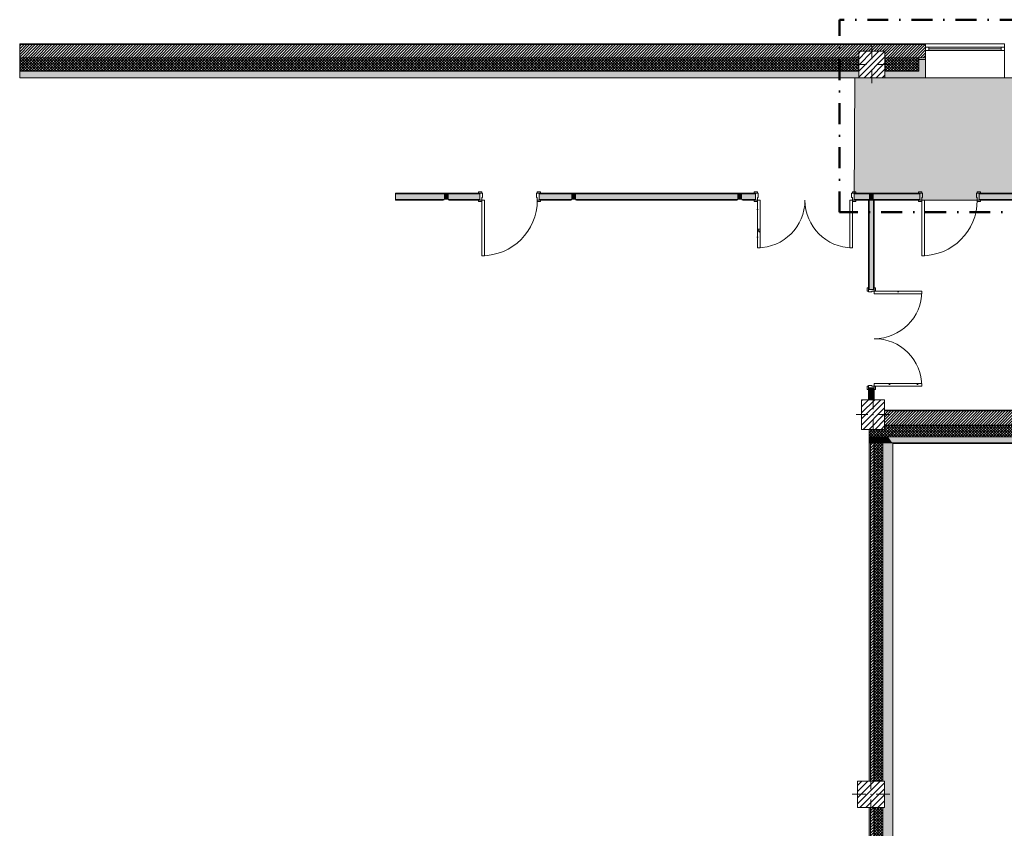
# Model space of a CAD drawing. Header units: millimetres. Extents: x -40968 to 11883, y -18948 to 4746.
# Tile 2 of 29: x -40968 to -25995, y -7551 to 4746. Entities that reach past the tile are written whole.
import ezdxf

# ---------------------------------------------------------------- set-up
doc = ezdxf.new("R2010")
doc.units = ezdxf.units.MM
doc.header["$MEASUREMENT"] = 0
doc.linetypes.add('Punto & Rayas', pattern=[670.277762, 317.5, -176.388889, 0, -176.388874])
doc.linetypes.add('Wipeout_Contour', pattern=[1000, 0, -1000])
for name, color, linetype, lineweight, true_color in [('01_2D_Ambit_Pluma_Nº__242', 7, 'Continuous', 50, 0xfb0013), ('12_FAÇ_Façana_Pluma_Nº__102', 7, 'Continuous', 5, 0xcccccc), ('12_FAÇ_Façana_Pluma_Nº__174', 7, 'Continuous', 13, 0xe4ad2c), ('12_FAÇ_Façana_Pluma_Nº__176', 7, 'Continuous', 15, 0x93a0c6), ('12_FAÇ_Façana_Pluma_Nº__43', 7, 'Continuous', 5, 0xa4a4a6), ('14_PAV_Paviment existent_Pluma_Nº__102', 7, 'Continuous', 5, 0xcccccc), ('Puertas Archicad_Pluma_Nº__3', 7, 'Continuous', 5, 0xa4a4a4), ('Ventanas Archicad_Pluma_Nº__23', 7, 'Continuous', 5, 0xa4a4a6), ('Ventanas Archicad_Pluma_Nº__3', 7, 'Continuous', 5, 0xa4a4a4), ('Ventanas Archicad_Pluma_Nº__43', 7, 'Continuous', 5, 0xa4a4a6)]:
    doc.layers.add(name, color=color, linetype=linetype, lineweight=lineweight, true_color=true_color)
for name, color, linetype in [('10_ESTR_Pilars', 7, 'Continuous'), ('12_FAÇ_Façana', 7, 'Continuous'), ('14_PAV_Paviment existent', 7, 'Continuous'), ('Puertas Archicad', 7, 'Continuous'), ('Ventanas Archicad', 7, 'Continuous')]:
    doc.layers.add(name, color=color, linetype=linetype)
for name, color, linetype, lineweight in [('10_ESTR_Pilars_Pluma_Nº__20', 1, 'Continuous', 5), ('10_ESTR_Pilars_Pluma_Nº__28', 7, 'Continuous', 20), ('10_ESTR_Pilars_Pluma_Nº__42', 8, 'Continuous', 25), ('12_FAÇ_Façana_Pluma_Nº__2', 8, 'Continuous', 5), ('12_FAÇ_Façana_Pluma_Nº__7', 7, 'Continuous', 5), ('14_PAV_Paviment existent_Pluma_Nº__89', 7, 'Continuous', 5), ('Puertas Archicad_Pluma_Nº__1', 7, 'Continuous', 5), ('Puertas Archicad_Pluma_Nº__7', 7, 'Continuous', 5), ('Ventanas Archicad_Pluma_Nº__7', 7, 'Continuous', 5)]:
    doc.layers.add(name, color=color, linetype=linetype, lineweight=lineweight)
pattern_1 = [(45, (0, 0), (-21.213203, 21.213203), [])]
pattern_2 = [(45, (0, 0), (-21.213203, 21.213203), []), (135, (0, 0), (21.213203, 21.213203), [])]
pattern_3 = [(0, (0, 0), (0, 779.4), [48.75, -401.25]), (0, (225, 389.7), (0, 779.4), [48.75, -401.25]), (60, (0, 0), (-675, 389.7), [48.75, -401.25]), (60, (450, 0), (-675, 389.7), [48.75, -401.25]), (120, (48.75, 0), (675, 389.7), [48.75, -401.25]), (120, (498.75, 0), (675, 389.7), [48.75, -401.25]), (0, (0, 75), (0, 150), [0, -150, 0, -225]), (45, (75, 75), (-106.066, 106.066), [0, -112.5, 0, -187.5])]
pattern_4 = [(45, (0, 0), (-45.96194, 45.96194), [])]

# ---------------------------------------------------------------- blocks, each defined once
blk = doc.blocks.new('Forjado_1_1', base_point=(7332, 2000))
at = {"layer": '14_PAV_Paviment existent_Pluma_Nº__102', "linetype": 'Continuous', "lineweight": 0, "true_color": 0x333333}
blk.add_hatch(color=250, dxfattribs=at).paths.add_polyline_path([(7332, 2000), (7332, 3863), (-28268, 3863), (-28277, 2000)])
at = {"layer": '14_PAV_Paviment existent_Pluma_Nº__89', "color": 7, "linetype": 'Continuous', "lineweight": 5, "flags": 128}
blk.add_lwpolyline([(7332, 2000), (-28277, 2000), (-28268, 3863), (7332, 3863)], close=True, dxfattribs=at)
blk = doc.blocks.new('Ventana Vertical Multi-Faja 27_2')
at = {"layer": 'Ventanas Archicad_Pluma_Nº__23', "color": 253, "linetype": 'Continuous', "lineweight": 5, "true_color": 0xa4a4a6}
for p, q in [((-600, 0), (-550, 0)), ((-550, 0), (-550, -50)), ((550, -50), (550, 0)), ((550, 0), (600, 0)), ((-550, -50), (-600, -50)), ((600, -50), (550, -50))]:
    blk.add_line(p, q, dxfattribs=at)
at = {"layer": 'Ventanas Archicad_Pluma_Nº__3', "color": 253, "linetype": 'Continuous', "lineweight": 5, "true_color": 0xa4a4a4}
for p, q in [((-600, 50), (600, 50)), ((-550, 0), (550, 0)), ((-550, -25), (550, -25)), ((550, -50), (-550, -50)), ((-600, -465), (600, -465))]:
    blk.add_line(p, q, dxfattribs=at)
at = {"layer": 'Ventanas Archicad_Pluma_Nº__43', "color": 253, "linetype": 'Continuous', "lineweight": 5, "true_color": 0xa4a4a6}
for p, q in [((-600, -160), (-600, -185)), ((600, -160), (600, -185))]:
    blk.add_line(p, q, dxfattribs=at)
at = {"layer": 'Ventanas Archicad_Pluma_Nº__7', "color": 7, "linetype": 'Continuous', "lineweight": 5}
for p, q in [((-600, 50), (-600, 40)), ((-600, 40), (-600, 0)), ((-600, 0), (-600, -50)), ((-600, 0), (-600, -50)), ((600, 50), (600, 40)), ((600, 40), (600, 0)), ((600, 0), (600, -50)), ((600, 0), (600, -50)), ((-600, -50), (-600, -160)), ((600, -50), (600, -160)), ((-600, -185), (-600, -365)), ((-600, -185), (-600, -365)), ((600, -185), (600, -365)), ((600, -185), (600, -365)), ((-600, -365), (-600, -465)), ((-600, -365), (-600, -465)), ((600, -365), (600, -465)), ((600, -365), (600, -465))]:
    blk.add_line(p, q, dxfattribs=at)
blk = doc.blocks.new('Muro_3_1', base_point=(11883, 4378))
at = {"layer": '12_FAÇ_Façana', "linetype": 'Continuous', "lineweight": 0, "true_color": 0x000000}
h = blk.add_hatch(dxfattribs=at)
h.set_pattern_fill('Yeso_0001', color=18, style=0, pattern_type=2)
h.set_pattern_definition([(0, (0, 0), (0, 75), [0, -75])])
h.paths.add_polyline_path([(-27195, 4168), (-27295, 4168), (-27295, 4143), (-27195, 4143)])
at = {"layer": '12_FAÇ_Façana_Pluma_Nº__102', "linetype": 'Continuous', "lineweight": 0, "true_color": 0xe5e5e5}
for points in [[(-27295, 3963), (-27195, 3863), (-27195, 4143), (-27295, 4143)], [(-28210, 3963), (-40968, 3963), (-40968, 3863), (-28210, 3863)], [(-27810, 3863), (-27195, 3863), (-27295, 3963), (-27810, 3963)]]:
    blk.add_hatch(color=254, dxfattribs=at).paths.add_polyline_path(points)
at = {"layer": '12_FAÇ_Façana_Pluma_Nº__174', "linetype": 'Continuous', "lineweight": 13, "true_color": 0xe4ad2c}
h = blk.add_hatch(dxfattribs=at)
h.set_pattern_fill('SATE_Aislamiento_0001', color=42, style=0, pattern_type=2)
h.set_pattern_definition(pattern_2)
h.paths.add_polyline_path([(-40968, 3963), (-28210, 3963), (-28210, 4168), (-40968, 4168)])
h = blk.add_hatch(dxfattribs=at)
h.set_pattern_fill('SATE_Aislamiento_0001', color=42, style=0, pattern_type=2)
h.set_pattern_definition(pattern_2)
h.paths.add_polyline_path([(-27810, 4168), (-27810, 3963), (-27295, 3963), (-27295, 4143), (-27295, 4168)])
at = {"layer": '12_FAÇ_Façana_Pluma_Nº__176', "linetype": 'Continuous', "lineweight": 0, "true_color": 0x495063}
blk.add_hatch(color=251, dxfattribs=at).paths.add_polyline_path([(-40968, 4378), (-40968, 4368), (-27195, 4368), (-27195, 4378)])
at = {"layer": '12_FAÇ_Façana_Pluma_Nº__2', "linetype": 'Continuous', "lineweight": 5}
h = blk.add_hatch(dxfattribs=at)
h.set_pattern_fill('Ceramic_0001', color=8, style=0, pattern_type=2)
h.set_pattern_definition(pattern_1)
h.paths.add_polyline_path([(-40968, 4168), (-28210, 4168), (-28210, 4268), (-27810, 4268), (-27810, 4168), (-27195, 4168), (-27195, 4368), (-40968, 4368)])
at = {"layer": '12_FAÇ_Façana_Pluma_Nº__43', "color": 253, "linetype": 'Continuous', "lineweight": 5, "true_color": 0xa4a4a6}
for p, q in [((-27295, 4168), (-27195, 4168)), ((-27295, 4143), (-27295, 4168)), ((-27195, 4143), (-27295, 4143)), ((-27195, 4168), (-27195, 4143))]:
    blk.add_line(p, q, dxfattribs=at)
at = {"layer": '12_FAÇ_Façana_Pluma_Nº__7', "color": 7, "linetype": 'Continuous', "lineweight": 5}
for p, q in [((-27195, 4368), (-40968, 4368)), ((-27195, 4378), (-27195, 4368)), ((-27195, 4368), (-27195, 4328)), ((-27195, 4328), (-27195, 4278)), ((-27195, 4278), (-27195, 4168)), ((-28210, 4168), (-40968, 4168)), ((-27295, 4168), (-27810, 4168)), ((-27295, 3963), (-27295, 4143)), ((-27195, 4143), (-27195, 3963)), ((-27195, 4143), (-27195, 3963)), ((-40968, 3963), (-28210, 3963)), ((-27810, 3963), (-27295, 3963)), ((-27195, 3963), (-27195, 3863)), ((-27195, 3963), (-27195, 3863))]:
    blk.add_line(p, q, dxfattribs=at)
at = {"layer": '12_FAÇ_Façana_Pluma_Nº__7', "color": 7, "linetype": 'Continuous', "lineweight": 5, "flags": 128}
for points in [[(-27195, 4378), (-40968, 4378)], [(-40968, 4378), (-40968, 3863)], [(-40968, 3863), (-28210, 3863)], [(-27810, 3863), (-27195, 3863)]]:
    blk.add_lwpolyline(points, dxfattribs=at)
at = {"layer": 'Ventanas Archicad', "color": 253, "linetype": 'Continuous', "lineweight": 5, "true_color": 0xa4a4a6, "zscale": 1000}
blk.add_blockref('Ventana Vertical Multi-Faja 27_2', (-26595, 4328), dxfattribs=at)
blk = doc.blocks.new('Muro_4_1', base_point=(-28051, -1194))
at = {"layer": '12_FAÇ_Façana_Pluma_Nº__102', "linetype": 'Continuous', "lineweight": 0, "true_color": 0xe5e5e5}
for points in [[(-28051, -1599), (-28051, -1689), (-28031, -1689), (-28031, -1599)], [(-28031, -1599), (-28031, -1689), (-27981, -1689), (-27981, -1599)], [(-27981, -1599), (-27981, -1689), (-27841, -1689), (-27841, -1599)], [(-27841, -1599), (-27841, -1689), (-27698, -1689), (-27762, -1599)], [(-27698, -1689), (-25366, -1689), (-25366, -1599), (-27762, -1599)], [(-27691, -1699), (-25366, -1699), (-25366, -1689), (-27691, -1689)]]:
    blk.add_hatch(color=254, dxfattribs=at).paths.add_polyline_path(points)
at = {"layer": '12_FAÇ_Façana_Pluma_Nº__174', "linetype": 'Continuous', "lineweight": 13, "true_color": 0xe4ad2c}
h = blk.add_hatch(dxfattribs=at)
h.set_pattern_fill('SATE_Aislamiento_0001', color=42, style=0, pattern_type=2)
h.set_pattern_definition(pattern_2)
h.paths.add_polyline_path([(-28031, -1484), (-28051, -1484), (-28051, -1599), (-28031, -1599)])
h = blk.add_hatch(dxfattribs=at)
h.set_pattern_fill('SATE_Aislamiento_0001', color=42, style=0, pattern_type=2)
h.set_pattern_definition(pattern_2)
h.paths.add_polyline_path([(-27981, -1484), (-28031, -1484), (-28031, -1599), (-27981, -1599)])
h = blk.add_hatch(dxfattribs=at)
h.set_pattern_fill('SATE_Aislamiento_0001', color=42, style=0, pattern_type=2)
h.set_pattern_definition(pattern_2)
h.paths.add_polyline_path([(-27981, -1599), (-27841, -1599), (-27841, -1489), (-27844, -1484), (-27981, -1484)])
h = blk.add_hatch(dxfattribs=at)
h.set_pattern_fill('SATE_Aislamiento_0001', color=42, style=0, pattern_type=2)
h.set_pattern_definition(pattern_2)
h.paths.add_polyline_path([(-27815, -1484), (-27844, -1484), (-27762, -1599), (-25366, -1599), (-25366, -1419), (-27815, -1419)])
h = blk.add_hatch(dxfattribs=at)
h.set_pattern_fill('SATE_Aislamiento_0001', color=42, style=0, pattern_type=2)
h.set_pattern_definition(pattern_2)
h.paths.add_polyline_path([(-27762, -1599), (-27841, -1489), (-27841, -1599)])
at = {"layer": '12_FAÇ_Façana_Pluma_Nº__176', "linetype": 'Continuous', "lineweight": 0, "true_color": 0x495063}
blk.add_hatch(color=251, dxfattribs=at).paths.add_polyline_path([(-25366, -1194), (-27815, -1194), (-27815, -1204), (-25366, -1204)])
at = {"layer": '12_FAÇ_Façana_Pluma_Nº__2', "linetype": 'Continuous', "lineweight": 5}
h = blk.add_hatch(dxfattribs=at)
h.set_pattern_fill('Ceramic_0001', color=8, style=0, pattern_type=2)
h.set_pattern_definition(pattern_1)
h.paths.add_polyline_path([(-27815, -1419), (-25366, -1419), (-25366, -1204), (-27815, -1204)])
at = {"layer": '12_FAÇ_Façana_Pluma_Nº__7', "color": 7, "linetype": 'Continuous', "lineweight": 5}
for p, q in [((-25366, -1204), (-27815, -1204)), ((-27815, -1419), (-25366, -1419)), ((-28031, -1599), (-28051, -1599)), ((-27981, -1599), (-28031, -1599)), ((-27841, -1599), (-27981, -1599)), ((-27762, -1599), (-27841, -1599)), ((-27762, -1599), (-25366, -1599)), ((-28031, -1689), (-28051, -1689)), ((-27981, -1689), (-28031, -1689)), ((-27841, -1689), (-27981, -1689)), ((-27698, -1689), (-27841, -1689)), ((-27698, -1689), (-25366, -1689))]:
    blk.add_line(p, q, dxfattribs=at)
at = {"layer": '12_FAÇ_Façana_Pluma_Nº__7', "color": 7, "linetype": 'Continuous', "lineweight": 5, "flags": 128}
for points in [[(-25366, -1194), (-27815, -1194)], [(-25366, -1204), (-25366, -1194)], [(-25366, -1419), (-25366, -1204)], [(-28051, -1484), (-28051, -1599)], [(-25366, -1599), (-25366, -1419)], [(-28051, -1599), (-28051, -1689)], [(-25366, -1689), (-25366, -1599)], [(-27691, -1699), (-25366, -1699)], [(-25366, -1699), (-25366, -1689)]]:
    blk.add_lwpolyline(points, dxfattribs=at)
blk = doc.blocks.new('Muro_36_1', base_point=(-28051, -9965))
at = {"layer": '12_FAÇ_Façana_Pluma_Nº__102', "linetype": 'Continuous', "lineweight": 0, "true_color": 0xe5e5e5}
for points in [[(-27841, -1699), (-27691, -1699), (-27698, -1689), (-27841, -1689)], [(-27691, -1699), (-27841, -1699), (-27841, -6834), (-27818, -6834), (-27818, -7234), (-27841, -7234), (-27841, -9965), (-27691, -9965)], [(-27698, -1689), (-27691, -1699), (-27691, -1689)]]:
    blk.add_hatch(color=254, dxfattribs=at).paths.add_polyline_path(points)
at = {"layer": '12_FAÇ_Façana_Pluma_Nº__174', "linetype": 'Continuous', "lineweight": 13, "true_color": 0xe4ad2c}
h = blk.add_hatch(dxfattribs=at)
h.set_pattern_fill('SATE_Aislamiento_0001', color=42, style=0, pattern_type=2)
h.set_pattern_definition(pattern_2)
h.paths.add_polyline_path([(-27841, -1689), (-27981, -1689), (-27981, -6834), (-27841, -6834)])
h = blk.add_hatch(dxfattribs=at)
h.set_pattern_fill('SATE_Aislamiento_0001', color=42, style=0, pattern_type=2)
h.set_pattern_definition(pattern_2)
h.paths.add_polyline_path([(-27981, -7234), (-27981, -9965), (-27841, -9965), (-27841, -7234)])
at = {"layer": '12_FAÇ_Façana_Pluma_Nº__176', "linetype": 'Continuous', "lineweight": 0, "true_color": 0x495063}
for points in [[(-28031, -1689), (-28051, -1689), (-28051, -6834), (-28031, -6834)], [(-28051, -7234), (-28051, -9965), (-28031, -9965), (-28031, -7234)]]:
    blk.add_hatch(color=251, dxfattribs=at).paths.add_polyline_path(points)
at = {"layer": '12_FAÇ_Façana_Pluma_Nº__2', "linetype": 'Continuous', "lineweight": 5}
h = blk.add_hatch(dxfattribs=at)
h.set_pattern_fill('Ceramic_0001', color=8, style=0, pattern_type=2)
h.set_pattern_definition(pattern_1)
h.paths.add_polyline_path([(-27981, -1689), (-28031, -1689), (-28031, -6834), (-27981, -6834)])
h = blk.add_hatch(dxfattribs=at)
h.set_pattern_fill('Ceramic_0001', color=8, style=0, pattern_type=2)
h.set_pattern_definition(pattern_1)
h.paths.add_polyline_path([(-28031, -7234), (-28031, -9965), (-27981, -9965), (-27981, -7234)])
at = {"layer": '12_FAÇ_Façana_Pluma_Nº__7', "color": 7, "linetype": 'Continuous', "lineweight": 5}
for p, q in [((-28031, -1689), (-28051, -1689)), ((-28031, -1689), (-28031, -6834)), ((-27981, -1689), (-28031, -1689)), ((-27981, -1689), (-27981, -6834)), ((-27841, -1689), (-27981, -1689)), ((-27841, -1689), (-27841, -1699)), ((-27698, -1689), (-27841, -1689)), ((-27841, -1699), (-27841, -6834)), ((-28031, -7234), (-28031, -9965)), ((-27981, -7234), (-27981, -9965)), ((-27841, -7234), (-27841, -9965))]:
    blk.add_line(p, q, dxfattribs=at)
at = {"layer": '12_FAÇ_Façana_Pluma_Nº__7', "color": 7, "linetype": 'Continuous', "lineweight": 5, "flags": 128}
for points in [[(-28051, -1689), (-28051, -6834)], [(-27691, -9965), (-27691, -1699)], [(-28051, -7234), (-28051, -9965)], [(-27841, -9965), (-27871, -9965)], [(-27691, -9965), (-27721, -9965)]]:
    blk.add_lwpolyline(points, dxfattribs=at)
blk = doc.blocks.new('Puerta Doble 27_3')
at = {"layer": 'Puertas Archicad', "linetype": 'Continuous', "lineweight": 0, "true_color": 0xffffff}
h = blk.add_hatch(dxfattribs=at)
h.set_pattern_fill('Hormigón_en_Masa_0001', style=0, pattern_type=2)
h.set_pattern_definition(pattern_3)
h.paths.add_polyline_path([(-722, 722), (-722, 0), (-682, 0), (-682, 722)])
h = blk.add_hatch(dxfattribs=at)
h.set_pattern_fill('Hormigón_en_Masa_0001', style=0, pattern_type=2)
h.set_pattern_definition(pattern_3)
h.paths.add_polyline_path([(722, 722), (682, 722), (682, 0), (722, 0)])
h = blk.add_hatch(dxfattribs=at)
h.set_pattern_fill('Hormigón_en_Masa_0001', style=0, pattern_type=2)
h.set_pattern_definition(pattern_3)
h.paths.add_polyline_path([(-722, 0), (-722, 19), (-772, 19), (-772, 0)])
h = blk.add_hatch(dxfattribs=at)
h.set_pattern_fill('Hormigón_en_Masa_0001', style=0, pattern_type=2)
h.set_pattern_definition(pattern_3)
h.paths.add_polyline_path([(722, 19), (722, 0), (772, 0), (772, 19)])
h = blk.add_hatch(dxfattribs=at)
h.set_pattern_fill('Hormigón_en_Masa_0001', style=0, pattern_type=2)
h.set_pattern_definition(pattern_3)
h.paths.add_polyline_path([(-722, -109), (-722, -90), (-772, -90), (-772, -109)])
h = blk.add_hatch(dxfattribs=at)
h.set_pattern_fill('Hormigón_en_Masa_0001', style=0, pattern_type=2)
h.set_pattern_definition(pattern_3)
h.paths.add_polyline_path([(722, -90), (722, -109), (772, -109), (772, -90)])
at = {"layer": 'Puertas Archicad_Pluma_Nº__1', "color": 7, "linetype": 'Continuous', "lineweight": 5}
for p, q in [((-722, 722), (-722, 0)), ((-682, 722), (-722, 722)), ((-682, 0), (-682, 722)), ((682, 0), (682, 722)), ((682, 722), (722, 722)), ((722, 722), (722, 0)), ((-722, 0), (-750, 0)), ((-750, 0), (-750, -90)), ((-722, -40), (-722, 0)), ((-722, 0), (-682, 0)), ((722, 0), (682, 0)), ((750, 0), (722, 0)), ((722, 0), (722, -40)), ((750, -90), (750, 0)), ((-750, -90), (-710, -90)), ((-710, -40), (-722, -40)), ((-710, -90), (-710, -40)), ((722, -40), (710, -40)), ((710, -40), (710, -90)), ((710, -90), (750, -90))]:
    blk.add_line(p, q, dxfattribs=at)
at = {"layer": 'Puertas Archicad_Pluma_Nº__3', "color": 253, "linetype": 'Continuous', "lineweight": 5, "true_color": 0xa4a4a4}
for p, q in [((-772, 0), (-772, 19)), ((-772, 19), (-722, 19)), ((-722, 0), (-772, 0)), ((-722, 19), (-722, 0)), ((722, 19), (772, 19)), ((722, 0), (722, 19)), ((772, 0), (722, 0)), ((772, 19), (772, 0)), ((-772, -109), (-772, -90)), ((-772, -90), (-722, -90)), ((-722, -109), (-772, -109)), ((-722, -90), (-722, -109)), ((722, -90), (772, -90)), ((722, -109), (722, -90)), ((772, -109), (722, -109)), ((772, -90), (772, -109))]:
    blk.add_line(p, q, dxfattribs=at)
for centre, start, end in [((-722, 0), 0, 90), ((722, 0), 90, 180)]:
    blk.add_arc(centre, 722, start, end, dxfattribs=at)
at = {"layer": 'Puertas Archicad_Pluma_Nº__7', "color": 7, "linetype": 'Continuous', "lineweight": 5}
for p, q in [((-750, 0), (-772, 0)), ((-750, 0), (-772, 0)), ((-750, 0), (-750, -10)), ((-750, 0), (-750, -10)), ((750, 0), (750, -10)), ((750, 0), (750, -10)), ((750, 0), (772, 0)), ((750, 0), (772, 0)), ((-750, -90), (-772, -90)), ((-750, -90), (-772, -90)), ((-750, -10), (-750, -80)), ((-750, -10), (-750, -80)), ((-750, -80), (-750, -90)), ((-750, -80), (-750, -90)), ((750, -10), (750, -80)), ((750, -10), (750, -80)), ((750, -80), (750, -90)), ((750, -80), (750, -90)), ((750, -90), (772, -90)), ((750, -90), (772, -90))]:
    blk.add_line(p, q, dxfattribs=at)
blk = doc.blocks.new('Muro_84_1', base_point=(-27972, -1194))
at = {"layer": '12_FAÇ_Façana_Pluma_Nº__102', "linetype": 'Continuous', "lineweight": 0, "true_color": 0xe5e5e5}
for points in [[(-28052, 2000), (-27982, 2000), (-27982, 2010), (-28052, 2010)], [(-28052, 2000), (-28052, 645), (-27982, 645), (-27982, 2000)], [(-27982, -855), (-28052, -855), (-28052, -1033), (-27982, -1033)]]:
    blk.add_hatch(color=254, dxfattribs=at).paths.add_polyline_path(points)
at = {"layer": '12_FAÇ_Façana_Pluma_Nº__176', "linetype": 'Continuous', "lineweight": 0, "true_color": 0x495063}
for points in [[(-28052, 2000), (-28062, 2000), (-28062, 645), (-28052, 645)], [(-27982, 645), (-27972, 645), (-27972, 2000), (-27982, 2000)], [(-28062, -1033), (-28052, -1033), (-28052, -855), (-28062, -855)], [(-27982, -855), (-27982, -1033), (-27972, -1033), (-27972, -855)]]:
    blk.add_hatch(color=251, dxfattribs=at).paths.add_polyline_path(points)
at = {"layer": '12_FAÇ_Façana_Pluma_Nº__7', "color": 7, "linetype": 'Continuous', "lineweight": 5}
for p, q in [((-28052, 2010), (-28052, 2000)), ((-28052, 2000), (-28052, 645)), ((-27982, 2000), (-27982, 2010)), ((-27982, 645), (-27982, 2000)), ((-28062, 645), (-28062, 667)), ((-28052, 645), (-28062, 645)), ((-27982, 645), (-28052, 645)), ((-27972, 645), (-27982, 645)), ((-27972, 645), (-27972, 667)), ((-28062, -855), (-28062, -877)), ((-28052, -855), (-28062, -855)), ((-28052, -855), (-28052, -1033)), ((-27982, -855), (-28052, -855)), ((-27982, -1033), (-27982, -855)), ((-27972, -855), (-27982, -855)), ((-27972, -855), (-27972, -877))]:
    blk.add_line(p, q, dxfattribs=at)
at = {"layer": '12_FAÇ_Façana_Pluma_Nº__7', "color": 7, "linetype": 'Continuous', "lineweight": 5, "flags": 128}
for points in [[(-28062, 2000), (-28062, 645)], [(-27972, 645), (-27972, 2000)], [(-28062, -855), (-28062, -1033)], [(-27972, -1033), (-27972, -855)]]:
    blk.add_lwpolyline(points, dxfattribs=at)
at = {"layer": 'Puertas Archicad', "color": 253, "linetype": 'Continuous', "lineweight": 5, "true_color": 0xa4a4a6, "xscale": -1, "zscale": 1000, "rotation": 270.0000000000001}
blk.add_blockref('Puerta Doble 27_3', (-27972, -105), dxfattribs=at)
blk = doc.blocks.new('Puerta 27_21')
at = {"layer": 'Puertas Archicad_Pluma_Nº__1', "color": 7, "linetype": 'Continuous', "lineweight": 5}
for p, q in [((382, 0), (382, 844)), ((382, 844), (422, 844)), ((422, 844), (422, 0)), ((-472, 0), (-472, 19)), ((-472, 19), (-422, 19)), ((-422, 0), (-472, 0)), ((-422, 0), (-450, 0)), ((-450, 0), (-450, -110)), ((-422, 19), (-422, 0)), ((-422, -40), (-422, 0)), ((422, 0), (382, 0)), ((422, 19), (472, 19)), ((422, 0), (422, 19)), ((472, 0), (422, 0)), ((450, 0), (422, 0)), ((422, 0), (422, -40)), ((450, -110), (450, 0)), ((472, 19), (472, 0)), ((-472, -129), (-472, -110)), ((-472, -110), (-422, -110)), ((-422, -129), (-472, -129)), ((-450, -110), (-410, -110)), ((-410, -40), (-422, -40)), ((-422, -110), (-422, -129)), ((-410, -110), (-410, -40)), ((422, -40), (410, -40)), ((410, -40), (410, -110)), ((410, -110), (450, -110)), ((422, -110), (472, -110)), ((422, -129), (422, -110)), ((472, -129), (422, -129)), ((472, -110), (472, -129))]:
    blk.add_line(p, q, dxfattribs=at)
at = {"layer": 'Puertas Archicad_Pluma_Nº__3', "color": 253, "linetype": 'Continuous', "lineweight": 5, "true_color": 0xa4a4a4}
blk.add_arc((422, 0), 844, 90, 180, dxfattribs=at)
at = {"layer": 'Puertas Archicad_Pluma_Nº__7', "color": 7, "linetype": 'Continuous', "lineweight": 5}
for p, q in [((-450, 0), (-472, 0)), ((-450, 0), (-472, 0)), ((-450, 0), (-450, -10)), ((-450, 0), (-450, -10)), ((450, 0), (450, -10)), ((450, 0), (450, -10)), ((450, 0), (472, 0)), ((450, 0), (472, 0)), ((-450, -110), (-472, -110)), ((-450, -110), (-472, -110)), ((-450, -10), (-450, -100)), ((-450, -10), (-450, -100)), ((-450, -100), (-450, -110)), ((-450, -100), (-450, -110)), ((450, -10), (450, -100)), ((450, -10), (450, -100)), ((450, -100), (450, -110)), ((450, -100), (450, -110)), ((450, -110), (472, -110)), ((450, -110), (472, -110))]:
    blk.add_line(p, q, dxfattribs=at)
blk = doc.blocks.new('Puerta 27_22')
at = {"layer": 'Puertas Archicad_Pluma_Nº__1', "color": 7, "linetype": 'Continuous', "lineweight": 5}
for p, q in [((382, 0), (382, 844)), ((382, 844), (422, 844)), ((422, 844), (422, 0)), ((-472, 0), (-472, 19)), ((-472, 19), (-422, 19)), ((-422, 0), (-472, 0)), ((-422, 0), (-450, 0)), ((-450, 0), (-450, -110)), ((-422, 19), (-422, 0)), ((-422, -40), (-422, 0)), ((422, 0), (382, 0)), ((422, 19), (472, 19)), ((422, 0), (422, 19)), ((472, 0), (422, 0)), ((450, 0), (422, 0)), ((422, 0), (422, -40)), ((450, -110), (450, 0)), ((472, 19), (472, 0)), ((-472, -129), (-472, -110)), ((-472, -110), (-422, -110)), ((-422, -129), (-472, -129)), ((-450, -110), (-410, -110)), ((-410, -40), (-422, -40)), ((-422, -110), (-422, -129)), ((-410, -110), (-410, -40)), ((422, -40), (410, -40)), ((410, -40), (410, -110)), ((410, -110), (450, -110)), ((422, -110), (472, -110)), ((422, -129), (422, -110)), ((472, -129), (422, -129)), ((472, -110), (472, -129))]:
    blk.add_line(p, q, dxfattribs=at)
at = {"layer": 'Puertas Archicad_Pluma_Nº__3', "color": 253, "linetype": 'Continuous', "lineweight": 5, "true_color": 0xa4a4a4}
blk.add_arc((422, 0), 844, 90, 180, dxfattribs=at)
at = {"layer": 'Puertas Archicad_Pluma_Nº__7', "color": 7, "linetype": 'Continuous', "lineweight": 5}
for p, q in [((-450, 0), (-472, 0)), ((-450, 0), (-472, 0)), ((-450, 0), (-450, -10)), ((-450, 0), (-450, -10)), ((450, 0), (450, -10)), ((450, 0), (450, -10)), ((450, 0), (472, 0)), ((450, 0), (472, 0)), ((-450, -110), (-472, -110)), ((-450, -110), (-472, -110)), ((-450, -10), (-450, -100)), ((-450, -10), (-450, -100)), ((-450, -100), (-450, -110)), ((-450, -100), (-450, -110)), ((450, -10), (450, -100)), ((450, -10), (450, -100)), ((450, -100), (450, -110)), ((450, -100), (450, -110)), ((450, -110), (472, -110)), ((450, -110), (472, -110))]:
    blk.add_line(p, q, dxfattribs=at)
blk = doc.blocks.new('Puerta Doble 27_8')
at = {"layer": 'Puertas Archicad', "linetype": 'Continuous', "lineweight": 0, "true_color": 0xffffff}
h = blk.add_hatch(dxfattribs=at)
h.set_pattern_fill('Hormigón_en_Masa_0001', style=0, pattern_type=2)
h.set_pattern_definition(pattern_3)
h.paths.add_polyline_path([(-722, 722), (-722, 0), (-682, 0), (-682, 722)])
h = blk.add_hatch(dxfattribs=at)
h.set_pattern_fill('Hormigón_en_Masa_0001', style=0, pattern_type=2)
h.set_pattern_definition(pattern_3)
h.paths.add_polyline_path([(722, 722), (682, 722), (682, 0), (722, 0)])
h = blk.add_hatch(dxfattribs=at)
h.set_pattern_fill('Hormigón_en_Masa_0001', style=0, pattern_type=2)
h.set_pattern_definition(pattern_3)
h.paths.add_polyline_path([(-722, 0), (-722, 19), (-772, 19), (-772, 0)])
h = blk.add_hatch(dxfattribs=at)
h.set_pattern_fill('Hormigón_en_Masa_0001', style=0, pattern_type=2)
h.set_pattern_definition(pattern_3)
h.paths.add_polyline_path([(722, 19), (722, 0), (772, 0), (772, 19)])
h = blk.add_hatch(dxfattribs=at)
h.set_pattern_fill('Hormigón_en_Masa_0001', style=0, pattern_type=2)
h.set_pattern_definition(pattern_3)
h.paths.add_polyline_path([(-722, -129), (-722, -110), (-772, -110), (-772, -129)])
h = blk.add_hatch(dxfattribs=at)
h.set_pattern_fill('Hormigón_en_Masa_0001', style=0, pattern_type=2)
h.set_pattern_definition(pattern_3)
h.paths.add_polyline_path([(722, -110), (722, -129), (772, -129), (772, -110)])
at = {"layer": 'Puertas Archicad_Pluma_Nº__1', "color": 7, "linetype": 'Continuous', "lineweight": 5}
for p, q in [((-722, 722), (-722, 0)), ((-682, 722), (-722, 722)), ((-682, 0), (-682, 722)), ((682, 0), (682, 722)), ((682, 722), (722, 722)), ((722, 722), (722, 0)), ((-722, 0), (-750, 0)), ((-750, 0), (-750, -110)), ((-722, -40), (-722, 0)), ((-722, 0), (-682, 0)), ((722, 0), (682, 0)), ((750, 0), (722, 0)), ((722, 0), (722, -40)), ((750, -110), (750, 0)), ((-750, -110), (-710, -110)), ((-710, -40), (-722, -40)), ((-710, -110), (-710, -40)), ((722, -40), (710, -40)), ((710, -40), (710, -110)), ((710, -110), (750, -110))]:
    blk.add_line(p, q, dxfattribs=at)
at = {"layer": 'Puertas Archicad_Pluma_Nº__3', "color": 253, "linetype": 'Continuous', "lineweight": 5, "true_color": 0xa4a4a4}
for p, q in [((-772, 0), (-772, 19)), ((-772, 19), (-722, 19)), ((-722, 0), (-772, 0)), ((-722, 19), (-722, 0)), ((722, 19), (772, 19)), ((722, 0), (722, 19)), ((772, 0), (722, 0)), ((772, 19), (772, 0)), ((-772, -129), (-772, -110)), ((-772, -110), (-722, -110)), ((-722, -129), (-772, -129)), ((-722, -110), (-722, -129)), ((722, -110), (772, -110)), ((722, -129), (722, -110)), ((772, -129), (722, -129)), ((772, -110), (772, -129))]:
    blk.add_line(p, q, dxfattribs=at)
for centre, start, end in [((-722, 0), 0, 90), ((722, 0), 90, 180)]:
    blk.add_arc(centre, 722, start, end, dxfattribs=at)
at = {"layer": 'Puertas Archicad_Pluma_Nº__7', "color": 7, "linetype": 'Continuous', "lineweight": 5}
for p, q in [((-750, 0), (-772, 0)), ((-750, 0), (-772, 0)), ((-750, 0), (-750, -10)), ((-750, 0), (-750, -10)), ((750, 0), (750, -10)), ((750, 0), (750, -10)), ((750, 0), (772, 0)), ((750, 0), (772, 0)), ((-750, -110), (-772, -110)), ((-750, -110), (-772, -110)), ((-750, -10), (-750, -100)), ((-750, -10), (-750, -100)), ((-750, -100), (-750, -110)), ((-750, -100), (-750, -110)), ((750, -10), (750, -100)), ((750, -10), (750, -100)), ((750, -100), (750, -110)), ((750, -100), (750, -110)), ((750, -110), (772, -110)), ((750, -110), (772, -110))]:
    blk.add_line(p, q, dxfattribs=at)
blk = doc.blocks.new('Muro_105_1', base_point=(-23028, 2000))
at = {"layer": '12_FAÇ_Façana_Pluma_Nº__102', "linetype": 'Continuous', "lineweight": 0, "true_color": 0xe5e5e5}
for points in [[(-34516, 2100), (-35251, 2100), (-35251, 2010), (-34516, 2010)], [(-34516, 2010), (-34446, 2010), (-34446, 2100), (-34516, 2100)], [(-34446, 2010), (-33969, 2010), (-33969, 2100), (-34446, 2100)], [(-33069, 2010), (-32579, 2010), (-32579, 2100), (-33069, 2100)], [(-32579, 2010), (-32509, 2010), (-32509, 2100), (-32579, 2100)], [(-32509, 2010), (-30053, 2010), (-30053, 2100), (-32509, 2100)], [(-30053, 2010), (-29983, 2010), (-29983, 2100), (-30053, 2100)], [(-29983, 2010), (-29777, 2010), (-29777, 2100), (-29983, 2100)], [(-28277, 2010), (-28052, 2010), (-28052, 2100), (-28277, 2100)], [(-28052, 2010), (-27982, 2010), (-27982, 2100), (-28052, 2100)], [(-27982, 2010), (-27279, 2010), (-27279, 2100), (-27982, 2100)], [(-26379, 2010), (-23108, 2010), (-23108, 2100), (-26379, 2100)], [(-23108, 2010), (-23038, 2010), (-23038, 2100), (-23108, 2100)], [(-23038, 2010), (-23028, 2010), (-23028, 2100), (-23038, 2100)]]:
    blk.add_hatch(color=254, dxfattribs=at).paths.add_polyline_path(points)
at = {"layer": '12_FAÇ_Façana_Pluma_Nº__176', "linetype": 'Continuous', "lineweight": 0, "true_color": 0x495063}
for points in [[(-35251, 2100), (-33969, 2100), (-33969, 2110), (-35251, 2110)], [(-33069, 2100), (-29777, 2100), (-29777, 2110), (-33069, 2110)], [(-28277, 2110), (-28277, 2100), (-27279, 2100), (-27279, 2110)], [(-26379, 2110), (-26379, 2100), (-23028, 2100), (-23028, 2110)], [(-34526, 2010), (-35251, 2010), (-35251, 2000), (-34526, 2000)], [(-34526, 2000), (-34516, 2000), (-34516, 2010), (-34526, 2010)], [(-34446, 2000), (-34436, 2000), (-34436, 2010), (-34446, 2010)], [(-33969, 2010), (-34436, 2010), (-34436, 2000), (-33969, 2000)], [(-32589, 2010), (-33069, 2010), (-33069, 2000), (-32589, 2000)], [(-32589, 2000), (-32579, 2000), (-32579, 2010), (-32589, 2010)], [(-32509, 2000), (-32499, 2000), (-32499, 2010), (-32509, 2010)], [(-32499, 2000), (-30063, 2000), (-30063, 2010), (-32499, 2010)], [(-30063, 2000), (-30053, 2000), (-30053, 2010), (-30063, 2010)], [(-29983, 2000), (-29973, 2000), (-29973, 2010), (-29983, 2010)], [(-29777, 2010), (-29973, 2010), (-29973, 2000), (-29777, 2000)], [(-28062, 2010), (-28277, 2010), (-28277, 2000), (-28062, 2000)], [(-28062, 2000), (-28052, 2000), (-28052, 2010), (-28062, 2010)], [(-27982, 2000), (-27972, 2000), (-27972, 2010), (-27982, 2010)], [(-27279, 2010), (-27972, 2010), (-27972, 2000), (-27279, 2000)], [(-23118, 2010), (-26379, 2010), (-26379, 2000), (-23118, 2000)], [(-23118, 2000), (-23108, 2000), (-23108, 2010), (-23118, 2010)], [(-23038, 2000), (-23028, 2000), (-23028, 2010), (-23038, 2010)]]:
    blk.add_hatch(color=251, dxfattribs=at).paths.add_polyline_path(points)
at = {"layer": '12_FAÇ_Façana_Pluma_Nº__7', "color": 7, "linetype": 'Continuous', "lineweight": 5}
for p, q in [((-34516, 2100), (-35251, 2100)), ((-34446, 2100), (-34516, 2100)), ((-33969, 2100), (-34446, 2100)), ((-33969, 2110), (-33991, 2110)), ((-33969, 2100), (-33969, 2110)), ((-33969, 2010), (-33969, 2100)), ((-33069, 2110), (-33047, 2110)), ((-33069, 2100), (-33069, 2110)), ((-32579, 2100), (-33069, 2100)), ((-33069, 2010), (-33069, 2100)), ((-32509, 2100), (-32579, 2100)), ((-30053, 2100), (-32509, 2100)), ((-29983, 2100), (-30053, 2100)), ((-29777, 2100), (-29983, 2100)), ((-29777, 2110), (-29799, 2110)), ((-29777, 2100), (-29777, 2110)), ((-29777, 2010), (-29777, 2100)), ((-28277, 2110), (-28255, 2110)), ((-28277, 2100), (-28277, 2110)), ((-28052, 2100), (-28277, 2100)), ((-28277, 2010), (-28277, 2100)), ((-27982, 2100), (-28052, 2100)), ((-27279, 2100), (-27982, 2100)), ((-27279, 2110), (-27301, 2110)), ((-27279, 2100), (-27279, 2110)), ((-27279, 2010), (-27279, 2100)), ((-26379, 2110), (-26357, 2110)), ((-26379, 2100), (-26379, 2110)), ((-23108, 2100), (-26379, 2100)), ((-26379, 2010), (-26379, 2100)), ((-23038, 2100), (-23108, 2100)), ((-23028, 2100), (-23038, 2100)), ((-35251, 2010), (-34516, 2010)), ((-34516, 2010), (-34516, 2000)), ((-34446, 2000), (-34446, 2010)), ((-34446, 2010), (-33969, 2010)), ((-33969, 2000), (-33991, 2000)), ((-33969, 2000), (-33969, 2010)), ((-33069, 2010), (-32579, 2010)), ((-33069, 2000), (-33069, 2010)), ((-33069, 2000), (-33047, 2000)), ((-32579, 2010), (-32579, 2000)), ((-32509, 2000), (-32509, 2010)), ((-32509, 2010), (-30053, 2010)), ((-30053, 2010), (-30053, 2000)), ((-29983, 2000), (-29983, 2010)), ((-29983, 2010), (-29777, 2010)), ((-29777, 2000), (-29799, 2000)), ((-29777, 2000), (-29777, 2010)), ((-28277, 2010), (-28052, 2010)), ((-28277, 2000), (-28277, 2010)), ((-28277, 2000), (-28255, 2000)), ((-28052, 2010), (-28052, 2000)), ((-27982, 2000), (-27982, 2010)), ((-27982, 2010), (-27279, 2010)), ((-27279, 2000), (-27301, 2000)), ((-27279, 2000), (-27279, 2010)), ((-26379, 2010), (-23108, 2010)), ((-26379, 2000), (-26379, 2010)), ((-26379, 2000), (-26357, 2000)), ((-23108, 2010), (-23108, 2000)), ((-23038, 2000), (-23038, 2010)), ((-23038, 2010), (-23028, 2010))]:
    blk.add_line(p, q, dxfattribs=at)
at = {"layer": '12_FAÇ_Façana_Pluma_Nº__7', "color": 7, "linetype": 'Continuous', "lineweight": 5, "flags": 128}
for points in [[(-33969, 2110), (-35251, 2110)], [(-35251, 2110), (-35251, 2000)], [(-29777, 2110), (-33069, 2110)], [(-27279, 2110), (-28277, 2110)], [(-23028, 2110), (-26379, 2110)], [(-35251, 2000), (-34526, 2000)], [(-34436, 2000), (-33969, 2000)], [(-33069, 2000), (-32589, 2000)], [(-32499, 2000), (-30063, 2000)], [(-29973, 2000), (-29777, 2000)], [(-28277, 2000), (-28062, 2000)], [(-27972, 2000), (-27279, 2000)], [(-26379, 2000), (-23118, 2000)]]:
    blk.add_lwpolyline(points, dxfattribs=at)
at = {"layer": 'Puertas Archicad', "color": 253, "linetype": 'Continuous', "lineweight": 5, "true_color": 0xa4a4a6, "zscale": 1000, "rotation": 180}
for name, p in [('Puerta 27_22', (-33519, 2000)), ('Puerta Doble 27_8', (-29027, 2000)), ('Puerta 27_21', (-26829, 2000))]:
    blk.add_blockref(name, p, dxfattribs=at)
blk = doc.blocks.new('Pilar_21_1', base_point=(-28023, -7034))
at = {"color": 254, "linetype": 'Wipeout_Contour', "lineweight": 0, "ltscale": 115572.424171}
blk.add_wipeout([(-28228, -7234), (-27818, -7234), (-27818, -6834), (-28228, -6834)], dxfattribs=at).dxf.layer = '10_ESTR_Pilars'
at = {"layer": '10_ESTR_Pilars_Pluma_Nº__42', "linetype": 'Continuous', "lineweight": 25}
h = blk.add_hatch(dxfattribs=at)
h.set_pattern_fill('00_GCT_trama_45º_e1_400__05', color=8, style=0, pattern_type=2)
h.set_pattern_definition(pattern_4)
h.paths.add_polyline_path([(-28228, -7234), (-27818, -7234), (-27818, -6834), (-28228, -6834)])
at = {"layer": '10_ESTR_Pilars_Pluma_Nº__20', "color": 1, "linetype": 'Continuous', "lineweight": 5}
for p, q in [((-28023, -6954), (-28023, -6754)), ((-28103, -7034), (-28308, -7034)), ((-27943, -7034), (-27738, -7034)), ((-28023, -7114), (-28023, -7314))]:
    blk.add_line(p, q, dxfattribs=at)
blk.add_point((-28023, -7034), dxfattribs=at)
at = {"layer": '10_ESTR_Pilars_Pluma_Nº__28', "color": 7, "linetype": 'Continuous', "lineweight": 20, "flags": 128}
blk.add_lwpolyline([(-28228, -7234), (-27818, -7234), (-27818, -6834), (-28228, -6834)], close=True, dxfattribs=at)
blk = doc.blocks.new('Pilar_37_1', base_point=(-28010, 4066))
at = {"color": 254, "linetype": 'Wipeout_Contour', "lineweight": 0, "ltscale": 113216.11852}
blk.add_wipeout([(-28210, 3863), (-27810, 3863), (-27810, 4268), (-28210, 4268)], dxfattribs=at).dxf.layer = '10_ESTR_Pilars'
at = {"layer": '10_ESTR_Pilars_Pluma_Nº__42', "linetype": 'Continuous', "lineweight": 25}
h = blk.add_hatch(dxfattribs=at)
h.set_pattern_fill('00_GCT_trama_45º_e1_400__05', color=8, style=0, pattern_type=2)
h.set_pattern_definition(pattern_4)
h.paths.add_polyline_path([(-28210, 3863), (-27810, 3863), (-27810, 4268), (-28210, 4268)])
at = {"layer": '10_ESTR_Pilars_Pluma_Nº__20', "color": 1, "linetype": 'Continuous', "lineweight": 5}
for p, q in [((-28010, 4146), (-28010, 4348)), ((-28090, 4066), (-28290, 4066)), ((-27930, 4066), (-27730, 4066)), ((-28010, 3986), (-28010, 3783))]:
    blk.add_line(p, q, dxfattribs=at)
blk.add_point((-28010, 4066), dxfattribs=at)
at = {"layer": '10_ESTR_Pilars_Pluma_Nº__28', "color": 7, "linetype": 'Continuous', "lineweight": 20, "flags": 128}
blk.add_lwpolyline([(-28210, 3863), (-27810, 3863), (-27810, 4268), (-28210, 4268)], close=True, dxfattribs=at)
blk = doc.blocks.new('Pilar_38_1', base_point=(-27991, -1259))
at = {"color": 254, "linetype": 'Wipeout_Contour', "lineweight": 0, "ltscale": 112082.355411}
blk.add_wipeout([(-28168, -1484), (-27815, -1484), (-27815, -1033), (-28168, -1033)], dxfattribs=at).dxf.layer = '10_ESTR_Pilars'
at = {"layer": '10_ESTR_Pilars_Pluma_Nº__42', "linetype": 'Continuous', "lineweight": 25}
h = blk.add_hatch(dxfattribs=at)
h.set_pattern_fill('00_GCT_trama_45º_e1_400__05', color=8, style=0, pattern_type=2)
h.set_pattern_definition(pattern_4)
h.paths.add_polyline_path([(-28168, -1484), (-27815, -1484), (-27815, -1033), (-28168, -1033)])
at = {"layer": '10_ESTR_Pilars_Pluma_Nº__20', "color": 1, "linetype": 'Continuous', "lineweight": 5}
for p, q in [((-27991, -1179), (-27991, -953)), ((-28071, -1259), (-28248, -1259)), ((-27991, -1339), (-27991, -1564)), ((-27911, -1259), (-27735, -1259))]:
    blk.add_line(p, q, dxfattribs=at)
blk.add_point((-27991, -1259), dxfattribs=at)
at = {"layer": '10_ESTR_Pilars_Pluma_Nº__28', "color": 7, "linetype": 'Continuous', "lineweight": 20, "flags": 128}
blk.add_lwpolyline([(-28168, -1484), (-27815, -1484), (-27815, -1033), (-28168, -1033)], close=True, dxfattribs=at)
blk = doc.blocks.new('Pilar_44_1', base_point=(-28010, 4066))
at = {"color": 254, "linetype": 'Wipeout_Contour', "lineweight": 0, "ltscale": 113216.11852}
blk.add_wipeout([(-28210, 3863), (-27810, 3863), (-27810, 4268), (-28210, 4268)], dxfattribs=at).dxf.layer = '10_ESTR_Pilars'
at = {"layer": '10_ESTR_Pilars_Pluma_Nº__42', "linetype": 'Continuous', "lineweight": 25}
h = blk.add_hatch(dxfattribs=at)
h.set_pattern_fill('00_GCT_trama_45º_e1_400__05', color=8, style=0, pattern_type=2)
h.set_pattern_definition(pattern_4)
h.paths.add_polyline_path([(-28210, 3863), (-27810, 3863), (-27810, 4268), (-28210, 4268)])
at = {"layer": '10_ESTR_Pilars_Pluma_Nº__20', "color": 1, "linetype": 'Continuous', "lineweight": 5}
for p, q in [((-28010, 4146), (-28010, 4348)), ((-28090, 4066), (-28290, 4066)), ((-27930, 4066), (-27730, 4066)), ((-28010, 3986), (-28010, 3783))]:
    blk.add_line(p, q, dxfattribs=at)
blk.add_point((-28010, 4066), dxfattribs=at)
at = {"layer": '10_ESTR_Pilars_Pluma_Nº__28', "color": 7, "linetype": 'Continuous', "lineweight": 20, "flags": 128}
blk.add_lwpolyline([(-28210, 3863), (-27810, 3863), (-27810, 4268), (-28210, 4268)], close=True, dxfattribs=at)

msp = doc.modelspace()

# ---------------------------------------------------------------- linework, layer by layer
at = {"layer": '01_2D_Ambit_Pluma_Nº__242', "color": 1, "linetype": 'Punto & Rayas', "lineweight": 50, "true_color": 0xfb0013, "flags": 128}
msp.add_lwpolyline([(-28500, 1817), (-28500, 4746), (7880, 4746), (7880, -1397), (6474, -1397), (6474, -11393), (6916, -11393), (6916, -17757), (-3932, -17757), (-3932, -11835), (-2448, -11835), (-2448, -2250), (-23311, -2250), (-23311, 1817)], close=True, dxfattribs=at)

# ---------------------------------------------------------------- block references
at = {"layer": '12_FAÇ_Façana', "color": 7, "lineweight": 20}
for name, p in [('Muro_3_1', (11883, 4378)), ('Muro_105_1', (-23028, 2000)), ('Muro_84_1', (-27972, -1194)), ('Muro_4_1', (-28051, -1194)), ('Muro_36_1', (-28051, -9965))]:
    msp.add_blockref(name, p, dxfattribs=at)
at = {"layer": '14_PAV_Paviment existent', "color": 7, "linetype": 'Continuous', "lineweight": 5}
msp.add_blockref('Forjado_1_1', (7332, 2000), dxfattribs=at)

# ---------------------------------------------------------------- next in the draw order: block references
at = {"layer": '10_ESTR_Pilars', "color": 7, "lineweight": 20}
for name, p in [('Pilar_37_1', (-28010, 4066)), ('Pilar_38_1', (-27991, -1259)), ('Pilar_21_1', (-28023, -7034))]:
    msp.add_blockref(name, p, dxfattribs=at)

# ---------------------------------------------------------------- next in the draw order: block references
msp.add_blockref('Pilar_44_1', (-28010, 4066), dxfattribs=at)

doc.saveas('drawing.dxf')
